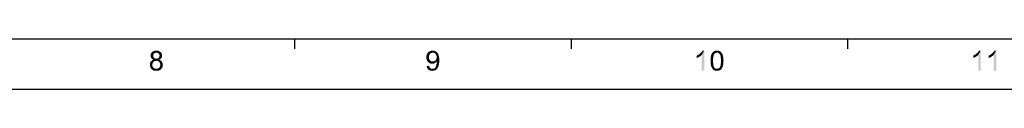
# Model space of a CAD drawing. Extents: x 0 to 1189, y 0 to 841.
# Tile 30 of 125: x 595 to 890, y 0 to 15. Entities that reach past the tile are written whole.
import ezdxf

# ---------------------------------------------------------------- set-up
doc = ezdxf.new("R2010")
doc.units = 0
doc.header["$LTSCALE"] = 65.395
doc.header["$MEASUREMENT"] = 0
doc.layers.get('0').update_dxf_attribs({"linetype": 'CONTINUOUS'})

msp = doc.modelspace()

# ---------------------------------------------------------------- linework, layer by layer
at = {"linetype": 'Continuous'}
for p, q in [((15, 15), (1174, 15)), ((677.28571, 15), (677.28571, 12)), ((760.07143, 15), (760.07143, 12)), ((842.85714, 15), (842.85714, 12)), ((0, 0), (1189, 0))]:
    msp.add_line(p, q, dxfattribs=at)
for points in [[(635.07597, 10.5168), (634.18708, 10.29458), (634.27597, 10.60569)], [(635.07597, 10.5168), (634.98708, 10.33902), (634.18708, 10.29458)], [(634.18708, 10.29458), (634.98708, 10.33902), (634.94264, 10.20569)], [(634.94264, 10.20569), (634.18708, 9.98346), (634.18708, 10.29458)], [(634.94264, 10.20569), (634.94264, 10.02791), (634.18708, 9.98346)], [(634.18708, 9.98346), (634.94264, 10.02791), (634.94264, 9.80569)], [(634.94264, 9.80569), (634.18708, 9.76124), (634.18708, 9.98346)], [(634.18708, 9.76124), (634.94264, 9.80569), (634.98708, 9.62791)], [(634.98708, 9.62791), (634.23153, 9.58347), (634.18708, 9.76124)], [(634.23153, 9.58347), (634.98708, 9.62791), (635.07597, 9.49458)], [(635.07597, 9.49458), (634.27597, 9.40568), (634.23153, 9.58347)], [(635.47597, 10.82791), (635.34264, 10.73902), (634.27597, 10.60569)], [(635.47597, 10.82791), (634.27597, 10.60569), (634.40931, 10.82791)], [(635.34264, 10.73902), (635.16486, 10.65013), (634.27597, 10.60569)], [(634.27597, 10.60569), (635.16486, 10.65013), (635.07597, 10.5168)], [(634.27597, 9.40568), (635.07597, 9.49458), (635.16486, 9.3168)], [(635.16486, 9.3168), (634.36486, 9.27236), (634.27597, 9.40568)], [(634.36486, 9.27236), (635.16486, 9.3168), (635.29819, 9.22791)], [(635.29819, 9.22791), (634.49819, 9.09458), (634.36486, 9.27236)], [(637.12042, 11.05013), (634.40931, 10.82791), (634.63153, 11.09458)], [(637.12042, 11.05013), (635.87597, 10.9168), (634.40931, 10.82791)], [(635.87597, 10.9168), (635.65375, 10.87235), (634.40931, 10.82791)], [(634.40931, 10.82791), (635.65375, 10.87235), (635.47597, 10.82791)], [(635.29819, 9.22791), (635.47597, 9.13902), (634.49819, 9.09458)], [(634.49819, 9.09458), (635.47597, 9.13902), (635.65375, 9.09458)], [(635.65375, 9.09458), (634.67597, 8.96124), (634.49819, 9.09458)], [(636.85375, 11.27235), (634.63153, 11.09458), (634.89819, 11.27235)], [(634.63153, 11.09458), (636.85375, 11.27235), (637.12042, 11.05013)], [(636.09819, 9.09458), (637.25375, 9.09458), (634.67597, 8.96124)], [(635.87597, 9.09458), (636.09819, 9.09458), (634.67597, 8.96124)], [(635.65375, 9.09458), (635.87597, 9.09458), (634.67597, 8.96124)], [(634.67597, 8.96124), (637.25375, 9.09458), (637.07597, 8.96124)], [(637.07597, 8.96124), (634.85375, 8.87235), (634.67597, 8.96124)], [(634.85375, 8.87235), (637.07597, 8.96124), (636.89819, 8.87235)], [(636.89819, 8.87235), (635.07597, 8.78347), (634.85375, 8.87235)], [(636.58708, 11.40569), (634.89819, 11.27235), (635.16486, 11.40569)], [(634.89819, 11.27235), (636.58708, 11.40569), (636.85375, 11.27235)], [(635.07597, 8.78347), (636.89819, 8.87235), (636.72042, 8.78347)], [(636.23153, 11.49457), (635.16486, 11.40569), (635.52042, 11.49457)], [(635.16486, 11.40569), (636.23153, 11.49457), (636.58708, 11.40569)], [(635.52042, 11.49457), (635.87597, 11.53902), (636.23153, 11.49457)], [(636.09819, 10.87235), (635.87597, 10.9168), (637.12042, 11.05013)], [(636.27597, 10.82791), (636.09819, 10.87235), (637.12042, 11.05013)], [(636.09819, 9.09458), (636.27597, 9.13902), (637.38708, 9.27236)], [(636.09819, 9.09458), (637.38708, 9.27236), (637.25375, 9.09458)], [(636.27597, 10.82791), (637.12042, 11.05013), (637.34264, 10.82791)], [(637.34264, 10.82791), (636.40931, 10.73902), (636.27597, 10.82791)], [(636.27597, 9.13902), (636.45375, 9.22791), (637.38708, 9.27236)], [(636.58708, 10.60569), (636.40931, 10.73902), (637.34264, 10.82791)], [(637.38708, 9.27236), (636.45375, 9.22791), (636.58708, 9.3168)], [(636.58708, 10.60569), (637.34264, 10.82791), (637.47597, 10.56124)], [(637.47597, 10.56124), (636.67597, 10.47235), (636.58708, 10.60569)], [(637.47597, 9.40568), (636.58708, 9.3168), (636.67597, 9.45013)], [(636.58708, 9.3168), (637.47597, 9.40568), (637.38708, 9.27236)], [(636.76486, 10.33902), (636.67597, 10.47235), (637.47597, 10.56124)], [(637.52042, 9.58347), (636.67597, 9.45013), (636.76486, 9.62791)], [(636.67597, 9.45013), (637.52042, 9.58347), (637.47597, 9.40568)], [(636.76486, 10.33902), (637.47597, 10.56124), (637.56486, 10.29458)], [(637.56486, 10.29458), (636.80931, 10.16124), (636.76486, 10.33902)], [(637.56486, 9.76124), (636.76486, 9.62791), (636.80931, 9.80569)], [(636.76486, 9.62791), (637.56486, 9.76124), (637.52042, 9.58347)], [(636.85375, 9.98346), (636.80931, 10.16124), (637.56486, 10.29458)], [(637.60931, 9.98346), (636.80931, 9.80569), (636.85375, 9.98346)], [(636.80931, 9.80569), (637.60931, 9.98346), (637.56486, 9.76124)], [(636.85375, 9.98346), (637.56486, 10.29458), (637.60931, 9.98346)], [(717.68391, 10.29458), (716.75057, 9.93902), (716.83946, 10.33902)], [(717.68391, 10.29458), (717.55057, 10.07235), (716.75057, 9.93902)], [(716.75057, 9.93902), (717.55057, 10.07235), (717.50613, 9.80569)], [(717.50613, 9.80569), (716.75057, 9.49458), (716.75057, 9.93902)], [(716.75057, 9.49458), (717.50613, 9.80569), (717.50613, 9.49458)], [(717.50613, 9.49458), (717.50613, 9.22791), (716.75057, 9.09458)], [(717.50613, 9.49458), (716.75057, 9.09458), (716.75057, 9.49458)], [(716.75057, 9.09458), (717.50613, 9.22791), (717.55057, 9.00569)], [(717.55057, 9.00569), (716.83946, 8.73902), (716.75057, 9.09458)], [(717.81724, 10.5168), (716.83946, 10.33902), (717.01724, 10.65013)], [(716.83946, 10.33902), (717.81724, 10.5168), (717.68391, 10.29458)], [(717.55057, 9.00569), (717.68391, 8.78347), (716.83946, 8.73902)], [(718.66169, 10.9168), (717.01724, 10.65013), (717.23946, 10.96124)], [(718.66169, 10.9168), (718.43946, 10.87235), (717.01724, 10.65013)], [(718.43946, 10.87235), (718.21724, 10.78346), (717.01724, 10.65013)], [(718.21724, 10.78346), (717.99502, 10.69457), (717.01724, 10.65013)], [(717.01724, 10.65013), (717.99502, 10.69457), (717.81724, 10.5168)], [(719.63946, 11.18346), (717.23946, 10.96124), (717.55057, 11.22791)], [(719.63946, 11.18346), (719.86169, 11.05013), (717.23946, 10.96124)], [(718.66169, 10.9168), (717.23946, 10.96124), (719.86169, 11.05013)], [(719.3728, 11.36124), (717.55057, 11.22791), (717.86169, 11.36124)], [(717.55057, 11.22791), (719.3728, 11.36124), (719.63946, 11.18346)], [(718.83946, 11.49457), (719.10613, 11.45013), (717.86169, 11.36124)], [(718.83946, 11.49457), (717.86169, 11.36124), (718.21724, 11.49457)], [(717.86169, 11.36124), (719.10613, 11.45013), (719.3728, 11.36124)], [(718.21724, 11.49457), (718.5728, 11.53902), (718.83946, 11.49457)], [(718.92835, 10.87235), (718.66169, 10.9168), (719.86169, 11.05013)], [(719.10613, 10.82791), (718.92835, 10.87235), (719.86169, 11.05013)], [(719.10613, 10.82791), (719.86169, 11.05013), (720.03946, 10.82791)], [(720.03946, 10.82791), (719.32835, 10.69457), (719.10613, 10.82791)], [(719.32835, 10.69457), (720.03946, 10.82791), (720.21724, 10.60569)], [(720.21724, 10.60569), (719.46169, 10.5168), (719.32835, 10.69457)], [(719.59502, 10.33902), (719.46169, 10.5168), (720.21724, 10.60569)], [(719.59502, 10.33902), (720.21724, 10.60569), (720.35057, 10.29458)], [(720.35057, 10.29458), (719.72835, 10.1168), (719.59502, 10.33902)], [(719.59502, 8.78347), (719.72835, 9.00569), (720.5728, 9.13902)], [(719.59502, 8.78347), (720.5728, 9.13902), (720.61724, 8.65013)], [(719.72835, 10.1168), (720.35057, 10.29458), (720.43946, 9.98346)], [(720.43946, 9.98346), (719.7728, 9.85013), (719.72835, 10.1168)], [(720.5728, 9.13902), (719.72835, 9.00569), (719.7728, 9.27235)], [(719.81724, 9.58347), (719.7728, 9.85013), (720.43946, 9.98346)], [(720.52835, 9.58347), (719.7728, 9.27235), (719.81724, 9.58347)], [(719.7728, 9.27235), (720.52835, 9.58347), (720.5728, 9.13902)], [(719.81724, 9.58347), (720.43946, 9.98346), (720.52835, 9.58347)], [(797.69432, 10.02791), (797.96099, 10.16124), (799.16099, 10.20569)], [(797.69432, 10.02791), (799.16099, 10.20569), (798.84988, 9.93902)], [(798.84988, 9.93902), (797.69432, 9.3168), (797.69432, 10.02791)], [(798.84988, 9.93902), (798.44988, 9.67235), (797.69432, 9.3168)], [(798.44988, 9.67235), (798.04988, 9.45013), (797.69432, 9.3168)], [(799.16099, 10.20569), (797.96099, 10.16124), (798.2721, 10.33902)], [(798.2721, 10.33902), (798.49432, 10.5168), (799.91655, 11.53902)], [(799.16099, 10.20569), (798.2721, 10.33902), (799.91655, 11.53902)], [(798.49432, 10.5168), (798.76099, 10.73902), (799.91655, 11.53902)], [(798.76099, 10.73902), (798.98321, 10.9168), (799.91655, 11.53902)], [(798.98321, 10.9168), (799.16099, 11.13902), (799.91655, 11.53902)], [(799.16099, 11.13902), (799.29432, 11.3168), (799.91655, 11.53902)], [(799.16099, 5.53902), (799.16099, 10.20569), (799.91655, 11.53902)], [(799.16099, 5.53902), (799.91655, 11.53902), (799.91655, 5.53902)], [(799.91655, 11.53902), (799.29432, 11.3168), (799.42766, 11.53902)], [(802.62766, 9.45013), (802.58321, 9.13902), (801.82766, 8.96124)], [(802.62766, 9.45013), (801.82766, 8.96124), (801.8721, 9.45013)], [(801.82766, 8.96124), (802.58321, 9.13902), (802.58321, 8.82791)], [(802.58321, 8.82791), (801.82766, 8.47235), (801.82766, 8.96124)], [(802.6721, 9.7168), (801.8721, 9.45013), (801.91655, 9.85013)], [(801.8721, 9.45013), (802.6721, 9.7168), (802.62766, 9.45013)], [(802.76099, 10.16124), (801.91655, 9.85013), (802.00543, 10.20569)], [(802.76099, 10.16124), (802.71655, 9.93902), (801.91655, 9.85013)], [(801.91655, 9.85013), (802.71655, 9.93902), (802.6721, 9.7168)], [(802.93877, 10.47235), (802.84988, 10.33902), (802.00543, 10.20569)], [(802.93877, 10.47235), (802.00543, 10.20569), (802.13877, 10.47235)], [(802.00543, 10.20569), (802.84988, 10.33902), (802.76099, 10.16124)], [(803.0721, 10.65013), (802.13877, 10.47235), (802.2721, 10.73902)], [(802.13877, 10.47235), (803.0721, 10.65013), (802.93877, 10.47235)], [(803.73877, 10.9168), (802.2721, 10.73902), (802.44988, 11.00569)], [(803.73877, 10.9168), (803.4721, 10.87235), (802.2721, 10.73902)], [(803.4721, 10.87235), (803.29432, 10.78347), (802.2721, 10.73902)], [(802.2721, 10.73902), (803.29432, 10.78347), (803.0721, 10.65013)], [(804.93877, 11.09458), (802.44988, 11.00569), (802.6721, 11.18346)], [(803.73877, 10.9168), (802.44988, 11.00569), (804.93877, 11.09458)], [(804.58321, 11.3168), (804.76099, 11.22791), (802.6721, 11.18346)], [(804.58321, 11.3168), (802.6721, 11.18346), (802.89432, 11.3168)], [(802.6721, 11.18346), (804.76099, 11.22791), (804.93877, 11.09458)], [(804.18321, 11.45013), (804.40543, 11.40569), (802.89432, 11.3168)], [(804.18321, 11.45013), (802.89432, 11.3168), (803.16099, 11.45013)], [(802.89432, 11.3168), (804.40543, 11.40569), (804.58321, 11.3168)], [(803.96099, 11.49457), (803.16099, 11.45013), (803.42766, 11.49457)], [(803.16099, 11.45013), (803.96099, 11.49457), (804.18321, 11.45013)], [(803.42766, 11.49457), (803.73877, 11.53902), (803.96099, 11.49457)], [(803.73877, 10.9168), (804.93877, 11.09458), (805.0721, 10.9168)], [(805.0721, 10.9168), (803.96099, 10.87235), (803.73877, 10.9168)], [(804.18321, 10.78347), (803.96099, 10.87235), (805.0721, 10.9168)], [(804.18321, 10.78347), (805.0721, 10.9168), (805.16099, 10.78347)], [(805.16099, 10.78347), (804.40543, 10.60569), (804.18321, 10.78347)], [(804.40543, 10.60569), (805.16099, 10.78347), (805.29432, 10.56124)], [(805.29432, 10.56124), (804.58321, 10.42791), (804.40543, 10.60569)], [(804.58321, 10.42791), (805.29432, 10.56124), (805.38321, 10.38346)], [(805.38321, 10.38346), (804.6721, 10.29458), (804.58321, 10.42791)], [(804.71655, 10.1168), (804.6721, 10.29458), (805.38321, 10.38346)], [(804.71655, 10.1168), (805.38321, 10.38346), (805.4721, 10.1168)], [(805.4721, 10.1168), (804.80543, 9.89457), (804.71655, 10.1168)], [(804.80543, 9.89457), (805.4721, 10.1168), (805.56099, 9.89457)], [(805.56099, 9.89457), (804.84988, 9.67235), (804.80543, 9.89457)], [(804.84988, 9.67235), (805.56099, 9.89457), (805.60543, 9.58346)], [(805.60543, 9.58346), (804.84988, 9.45013), (804.84988, 9.67235)], [(804.84988, 9.45013), (805.60543, 9.58346), (805.64988, 9.27235)], [(805.64988, 9.27235), (804.89432, 9.13902), (804.84988, 9.45013)], [(804.89432, 9.13902), (805.64988, 9.27235), (805.64988, 8.87235)], [(805.64988, 8.87235), (804.89432, 8.82791), (804.89432, 9.13902)], [(804.93877, 8.47235), (804.89432, 8.82791), (805.64988, 8.87235)], [(804.93877, 8.47235), (805.64988, 8.87235), (805.69432, 8.47235)], [(880.48004, 10.02791), (880.7467, 10.16124), (881.9467, 10.20569)], [(880.48004, 10.02791), (881.9467, 10.20569), (881.63559, 9.93902)], [(881.63559, 9.93902), (880.48004, 9.3168), (880.48004, 10.02791)], [(881.63559, 9.93902), (881.23559, 9.67235), (880.48004, 9.3168)], [(881.23559, 9.67235), (880.83559, 9.45013), (880.48004, 9.3168)], [(881.9467, 10.20569), (880.7467, 10.16124), (881.05782, 10.33902)], [(881.05782, 10.33902), (881.28004, 10.5168), (882.70226, 11.53902)], [(881.9467, 10.20569), (881.05782, 10.33902), (882.70226, 11.53902)], [(881.28004, 10.5168), (881.5467, 10.73902), (882.70226, 11.53902)], [(881.5467, 10.73902), (881.76893, 10.9168), (882.70226, 11.53902)], [(881.76893, 10.9168), (881.9467, 11.13902), (882.70226, 11.53902)], [(881.9467, 11.13902), (882.08004, 11.3168), (882.70226, 11.53902)], [(881.9467, 5.53902), (881.9467, 10.20569), (882.70226, 11.53902)], [(881.9467, 5.53902), (882.70226, 11.53902), (882.70226, 5.53902)], [(882.70226, 11.53902), (882.08004, 11.3168), (882.21337, 11.53902)], [(885.10226, 10.02791), (885.36893, 10.16124), (886.56893, 10.20569)], [(885.10226, 10.02791), (886.56893, 10.20569), (886.25782, 9.93902)], [(886.25782, 9.93902), (885.10226, 9.3168), (885.10226, 10.02791)], [(886.25782, 9.93902), (885.85782, 9.67235), (885.10226, 9.3168)], [(885.85782, 9.67235), (885.45782, 9.45013), (885.10226, 9.3168)], [(886.56893, 10.20569), (885.36893, 10.16124), (885.68004, 10.33902)], [(885.68004, 10.33902), (885.90226, 10.5168), (887.32448, 11.53902)], [(886.56893, 10.20569), (885.68004, 10.33902), (887.32448, 11.53902)], [(885.90226, 10.5168), (886.16893, 10.73902), (887.32448, 11.53902)], [(886.16893, 10.73902), (886.39115, 10.9168), (887.32448, 11.53902)], [(886.39115, 10.9168), (886.56893, 11.13902), (887.32448, 11.53902)], [(886.56893, 11.13902), (886.70226, 11.3168), (887.32448, 11.53902)], [(886.56893, 5.53902), (886.56893, 10.20569), (887.32448, 11.53902)], [(886.56893, 5.53902), (887.32448, 11.53902), (887.32448, 5.53902)], [(887.32448, 11.53902), (886.70226, 11.3168), (886.83559, 11.53902)], [(634.76486, 7.7168), (633.96486, 7.53902), (634.00931, 7.80569)], [(633.96486, 7.53902), (634.76486, 7.7168), (634.72042, 7.49458)], [(634.72042, 7.49458), (633.96486, 7.27236), (633.96486, 7.53902)], [(633.96486, 7.27236), (634.72042, 7.49458), (634.72042, 7.27236)], [(634.72042, 7.27236), (634.72042, 6.96124), (633.96486, 6.87235)], [(634.72042, 7.27236), (633.96486, 6.87235), (633.96486, 7.27236)], [(633.96486, 6.87235), (634.72042, 6.96124), (634.80931, 6.65013)], [(634.80931, 6.65013), (634.09819, 6.56124), (633.96486, 6.87235)], [(634.89819, 7.93902), (634.00931, 7.80569), (634.09819, 8.02791)], [(634.00931, 7.80569), (634.89819, 7.93902), (634.76486, 7.7168)], [(635.20931, 8.25013), (635.03153, 8.1168), (634.09819, 8.02791)], [(635.20931, 8.25013), (634.09819, 8.02791), (634.23153, 8.25013)], [(634.09819, 8.02791), (635.03153, 8.1168), (634.89819, 7.93902)], [(634.09819, 6.56124), (634.80931, 6.65013), (634.89819, 6.5168)], [(634.89819, 6.5168), (634.23153, 6.25013), (634.09819, 6.56124)], [(635.60931, 8.42791), (635.38708, 8.38346), (634.23153, 8.25013)], [(635.60931, 8.42791), (634.23153, 8.25013), (634.40931, 8.42791)], [(634.23153, 8.25013), (635.38708, 8.38346), (635.20931, 8.25013)], [(634.89819, 6.5168), (634.98708, 6.38346), (634.23153, 6.25013)], [(634.98708, 6.38346), (635.12042, 6.29458), (634.23153, 6.25013)], [(634.23153, 6.25013), (635.12042, 6.29458), (635.25375, 6.20569)], [(635.25375, 6.20569), (634.45375, 5.93902), (634.23153, 6.25013)], [(637.16486, 8.56124), (635.87597, 8.47235), (634.40931, 8.42791)], [(637.16486, 8.56124), (634.40931, 8.42791), (634.58708, 8.56124)], [(634.40931, 8.42791), (635.87597, 8.47235), (635.60931, 8.42791)], [(635.25375, 6.20569), (635.56486, 6.07235), (634.45375, 5.93902)], [(635.87597, 6.07235), (636.14264, 6.07235), (634.45375, 5.93902)], [(635.56486, 6.07235), (635.87597, 6.07235), (634.45375, 5.93902)], [(637.29819, 5.93902), (634.45375, 5.93902), (636.14264, 6.07235)], [(637.29819, 5.93902), (634.76486, 5.7168), (634.45375, 5.93902)], [(636.94264, 8.69457), (634.58708, 8.56124), (634.80931, 8.69457)], [(634.58708, 8.56124), (636.94264, 8.69457), (637.16486, 8.56124)], [(634.76486, 5.7168), (637.29819, 5.93902), (636.98708, 5.7168)], [(636.72042, 8.78347), (634.80931, 8.69457), (635.07597, 8.78347)], [(634.80931, 8.69457), (636.72042, 8.78347), (636.94264, 8.69457)], [(636.09819, 8.42791), (635.87597, 8.47235), (637.16486, 8.56124)], [(636.36486, 8.38346), (636.09819, 8.42791), (637.16486, 8.56124)], [(636.14264, 6.07235), (636.36486, 6.1168), (637.52042, 6.25013)], [(636.14264, 6.07235), (637.52042, 6.25013), (637.29819, 5.93902)], [(636.36486, 8.38346), (637.16486, 8.56124), (637.38708, 8.38346)], [(637.38708, 8.38346), (636.54264, 8.25013), (636.36486, 8.38346)], [(637.52042, 6.25013), (636.36486, 6.1168), (636.54264, 6.25013)], [(636.54264, 8.25013), (637.38708, 8.38346), (637.52042, 8.20569)], [(637.52042, 8.20569), (636.72042, 8.1168), (636.54264, 8.25013)], [(636.54264, 6.25013), (636.72042, 6.38346), (637.69819, 6.5168)], [(636.54264, 6.25013), (637.69819, 6.5168), (637.52042, 6.25013)], [(636.72042, 8.1168), (637.52042, 8.20569), (637.65375, 7.98346)], [(637.65375, 7.98346), (636.85375, 7.93902), (636.72042, 8.1168)], [(637.69819, 6.5168), (636.72042, 6.38346), (636.85375, 6.56124)], [(636.85375, 7.93902), (637.65375, 7.98346), (637.74264, 7.76124)], [(637.74264, 7.76124), (636.98708, 7.7168), (636.85375, 7.93902)], [(636.85375, 6.56124), (636.98708, 6.78346), (637.78708, 6.87235)], [(636.85375, 6.56124), (637.78708, 6.87235), (637.69819, 6.5168)], [(637.03153, 7.49458), (636.98708, 7.7168), (637.74264, 7.76124)], [(637.78708, 6.87235), (636.98708, 6.78346), (637.03153, 7.00569)], [(637.03153, 7.49458), (637.74264, 7.76124), (637.78708, 7.49458)], [(637.78708, 7.49458), (637.07597, 7.22791), (637.03153, 7.49458)], [(637.83153, 7.22791), (637.03153, 7.00569), (637.07597, 7.22791)], [(637.03153, 7.00569), (637.83153, 7.22791), (637.78708, 6.87235)], [(637.07597, 7.22791), (637.78708, 7.49458), (637.83153, 7.22791)], [(716.83946, 8.73902), (717.68391, 8.78347), (717.81724, 8.60569)], [(717.81724, 8.60569), (717.01724, 8.38346), (716.83946, 8.73902)], [(716.83946, 6.9168), (717.59502, 6.96124), (717.63946, 6.73902)], [(717.63946, 6.73902), (716.88391, 6.56124), (716.83946, 6.9168)], [(716.88391, 6.56124), (717.63946, 6.73902), (717.68391, 6.5168)], [(717.68391, 6.5168), (716.9728, 6.29458), (716.88391, 6.56124)], [(717.68391, 6.5168), (717.7728, 6.38346), (716.9728, 6.29458)], [(716.9728, 6.29458), (717.7728, 6.38346), (717.90613, 6.25013)], [(717.90613, 6.25013), (717.15057, 6.02791), (716.9728, 6.29458)], [(717.81724, 8.60569), (717.99502, 8.47235), (717.01724, 8.38346)], [(717.01724, 8.38346), (717.99502, 8.47235), (718.1728, 8.33902)], [(718.1728, 8.33902), (717.23946, 8.1168), (717.01724, 8.38346)], [(717.90613, 6.25013), (718.03946, 6.16124), (717.15057, 6.02791)], [(718.03946, 6.16124), (718.1728, 6.1168), (717.15057, 6.02791)], [(718.1728, 6.1168), (718.35057, 6.07235), (717.15057, 6.02791)], [(718.66169, 6.07235), (718.83946, 6.07235), (717.15057, 6.02791)], [(718.52835, 6.07235), (718.66169, 6.07235), (717.15057, 6.02791)], [(718.35057, 6.07235), (718.52835, 6.07235), (717.15057, 6.02791)], [(719.86169, 5.98346), (717.15057, 6.02791), (718.83946, 6.07235)], [(719.86169, 5.98346), (717.32835, 5.80569), (717.15057, 6.02791)], [(718.1728, 8.33902), (718.39502, 8.29458), (717.23946, 8.1168)], [(718.88391, 8.29458), (719.72835, 8.16124), (717.23946, 8.1168)], [(718.66169, 8.29458), (718.88391, 8.29458), (717.23946, 8.1168)], [(718.39502, 8.29458), (718.66169, 8.29458), (717.23946, 8.1168)], [(717.23946, 8.1168), (719.72835, 8.16124), (719.59502, 8.02791)], [(719.59502, 8.02791), (717.50613, 7.85013), (717.23946, 8.1168)], [(717.32835, 5.80569), (719.86169, 5.98346), (719.63946, 5.76124)], [(719.59502, 8.02791), (719.41724, 7.89458), (717.50613, 7.85013)], [(717.50613, 7.85013), (719.41724, 7.89458), (719.23946, 7.76125)], [(719.23946, 7.76125), (717.7728, 7.7168), (717.50613, 7.85013)], [(717.7728, 7.7168), (719.23946, 7.76125), (719.06169, 7.67235)], [(719.06169, 7.67235), (718.08391, 7.58346), (717.7728, 7.7168)], [(719.06169, 7.67235), (718.88391, 7.62791), (718.08391, 7.58346)], [(718.43946, 7.58346), (718.08391, 7.58346), (718.88391, 7.62791)], [(718.43946, 7.58346), (718.88391, 7.62791), (718.66169, 7.58346)], [(718.83946, 6.07235), (718.9728, 6.1168), (720.03946, 6.20569)], [(718.83946, 6.07235), (720.03946, 6.20569), (719.86169, 5.98346)], [(719.86169, 8.33902), (718.88391, 8.29458), (719.10613, 8.33902)], [(718.88391, 8.29458), (719.86169, 8.33902), (719.72835, 8.16124)], [(720.03946, 6.20569), (718.9728, 6.1168), (719.10613, 6.20569)], [(719.10613, 8.33902), (719.28391, 8.47235), (720.61724, 8.65013)], [(719.86169, 8.33902), (719.10613, 8.33902), (720.61724, 8.65013)], [(719.10613, 6.20569), (719.32835, 6.38346), (720.21724, 6.5168)], [(719.10613, 6.20569), (720.21724, 6.5168), (720.03946, 6.20569)], [(719.28391, 8.47235), (719.46169, 8.60569), (720.61724, 8.65013)], [(720.21724, 6.5168), (719.32835, 6.38346), (719.50613, 6.60569)], [(720.61724, 8.65013), (719.46169, 8.60569), (719.59502, 8.78347)], [(719.50613, 6.60569), (719.55057, 6.73902), (720.35057, 6.82791)], [(719.50613, 6.60569), (720.35057, 6.82791), (720.21724, 6.5168)], [(720.35057, 6.82791), (719.55057, 6.73902), (719.63946, 6.9168)], [(719.63946, 6.9168), (719.68391, 7.09458), (720.43946, 7.18346)], [(719.63946, 6.9168), (720.43946, 7.18346), (720.35057, 6.82791)], [(720.43946, 7.18346), (719.68391, 7.09458), (719.72835, 7.3168)], [(720.52835, 7.62791), (719.72835, 7.3168), (719.81724, 7.76125)], [(719.72835, 7.3168), (720.52835, 7.62791), (720.43946, 7.18346)], [(720.5728, 8.07235), (719.81724, 7.76125), (719.86169, 8.20569)], [(719.81724, 7.76125), (720.5728, 8.07235), (720.52835, 7.62791)], [(719.86169, 8.25013), (719.86169, 8.33902), (720.61724, 8.65013)], [(719.86169, 8.20569), (719.86169, 8.25013), (720.61724, 8.65013)], [(719.86169, 8.20569), (720.61724, 8.65013), (720.5728, 8.07235)], [(801.82766, 8.47235), (802.58321, 8.82791), (802.58321, 8.47235)], [(802.58321, 8.47235), (802.58321, 8.1168), (801.82766, 8.07235)], [(802.58321, 8.47235), (801.82766, 8.07235), (801.82766, 8.47235)], [(801.82766, 8.07235), (802.58321, 8.1168), (802.58321, 7.80569)], [(802.58321, 7.80569), (801.82766, 7.67235), (801.82766, 8.07235)], [(801.82766, 7.67235), (802.58321, 7.80569), (802.62766, 7.49458)], [(802.62766, 7.49458), (801.8721, 7.36124), (801.82766, 7.67235)], [(801.8721, 7.36124), (802.62766, 7.49458), (802.62766, 7.22791)], [(802.62766, 7.22791), (801.96099, 7.00569), (801.8721, 7.36124)], [(801.96099, 7.00569), (802.62766, 7.22791), (802.71655, 7.00569)], [(802.71655, 7.00569), (802.04988, 6.73902), (801.96099, 7.00569)], [(802.71655, 7.00569), (802.76099, 6.82791), (802.04988, 6.73902)], [(802.04988, 6.73902), (802.76099, 6.82791), (802.80543, 6.65013)], [(802.80543, 6.65013), (802.13877, 6.47236), (802.04988, 6.73902)], [(802.80543, 6.65013), (802.89432, 6.5168), (802.13877, 6.47236)], [(802.13877, 6.47236), (802.89432, 6.5168), (803.0721, 6.29458)], [(803.0721, 6.29458), (802.2721, 6.25013), (802.13877, 6.47236)], [(802.2721, 6.25013), (803.0721, 6.29458), (803.29432, 6.16124)], [(803.29432, 6.16124), (802.40543, 6.02791), (802.2721, 6.25013)], [(803.29432, 6.16124), (803.51655, 6.07235), (802.40543, 6.02791)], [(803.73877, 6.07235), (803.96099, 6.07235), (802.40543, 6.02791)], [(803.51655, 6.07235), (803.73877, 6.07235), (802.40543, 6.02791)], [(805.02766, 5.93902), (802.40543, 6.02791), (803.96099, 6.07235)], [(805.02766, 5.93902), (802.53877, 5.89458), (802.40543, 6.02791)], [(802.6721, 5.76124), (802.53877, 5.89458), (805.02766, 5.93902)], [(802.6721, 5.76124), (805.02766, 5.93902), (804.80543, 5.76124)], [(803.96099, 6.07235), (804.18321, 6.16124), (805.20543, 6.20569)], [(803.96099, 6.07235), (805.20543, 6.20569), (805.02766, 5.93902)], [(805.20543, 6.20569), (804.18321, 6.16124), (804.40543, 6.33902)], [(805.33877, 6.47236), (804.40543, 6.33902), (804.58321, 6.5168)], [(804.40543, 6.33902), (805.33877, 6.47236), (805.20543, 6.20569)], [(804.58321, 6.5168), (804.6721, 6.65013), (805.4721, 6.78346)], [(804.58321, 6.5168), (805.4721, 6.78346), (805.33877, 6.47236)], [(805.4721, 6.78346), (804.6721, 6.65013), (804.71655, 6.82791)], [(804.71655, 6.82791), (804.80543, 7.00569), (805.56099, 7.13902)], [(804.71655, 6.82791), (805.56099, 7.13902), (805.4721, 6.78346)], [(805.56099, 7.13902), (804.80543, 7.00569), (804.84988, 7.22791)], [(805.60543, 7.53902), (804.84988, 7.49458), (804.89432, 7.80569)], [(804.84988, 7.22791), (804.84988, 7.49458), (805.60543, 7.53902)], [(804.84988, 7.22791), (805.60543, 7.53902), (805.56099, 7.13902)], [(805.69432, 8.47235), (804.89432, 8.1168), (804.93877, 8.47235)], [(804.89432, 8.1168), (805.69432, 8.47235), (805.64988, 7.98346)], [(805.64988, 7.98346), (804.89432, 7.80569), (804.89432, 8.1168)], [(804.89432, 7.80569), (805.64988, 7.98346), (805.60543, 7.53902)], [(636.98708, 5.7168), (635.07597, 5.53902), (634.76486, 5.7168)], [(635.07597, 5.53902), (636.98708, 5.7168), (636.67597, 5.53902)], [(636.67597, 5.53902), (635.47597, 5.49458), (635.07597, 5.53902)], [(635.47597, 5.49458), (636.67597, 5.53902), (636.27597, 5.49458)], [(636.27597, 5.49458), (635.87597, 5.45013), (635.47597, 5.49458)], [(719.63946, 5.76124), (717.59502, 5.62791), (717.32835, 5.80569)], [(717.59502, 5.62791), (719.63946, 5.76124), (719.3728, 5.62791)], [(719.3728, 5.62791), (717.86169, 5.53902), (717.59502, 5.62791)], [(717.86169, 5.53902), (719.3728, 5.62791), (719.10613, 5.53902)], [(719.10613, 5.53902), (718.12835, 5.49458), (717.86169, 5.53902)], [(718.12835, 5.49458), (719.10613, 5.53902), (718.79502, 5.49458)], [(718.79502, 5.49458), (718.48391, 5.45013), (718.12835, 5.49458)], [(804.80543, 5.76124), (802.80543, 5.67235), (802.6721, 5.76124)], [(802.80543, 5.67235), (804.80543, 5.76124), (804.58321, 5.62791)], [(804.58321, 5.62791), (802.98321, 5.58346), (802.80543, 5.67235)], [(803.16099, 5.53902), (802.98321, 5.58346), (804.58321, 5.62791)], [(803.16099, 5.53902), (804.58321, 5.62791), (804.31655, 5.53902)], [(804.31655, 5.53902), (803.33877, 5.49458), (803.16099, 5.53902)], [(803.51655, 5.49458), (803.33877, 5.49458), (804.31655, 5.53902)], [(803.51655, 5.49458), (804.31655, 5.53902), (804.04988, 5.49458)], [(804.04988, 5.49458), (803.73877, 5.45013), (803.51655, 5.49458)]]:
    msp.add_solid(points, dxfattribs=at)

doc.saveas('drawing.dxf')
